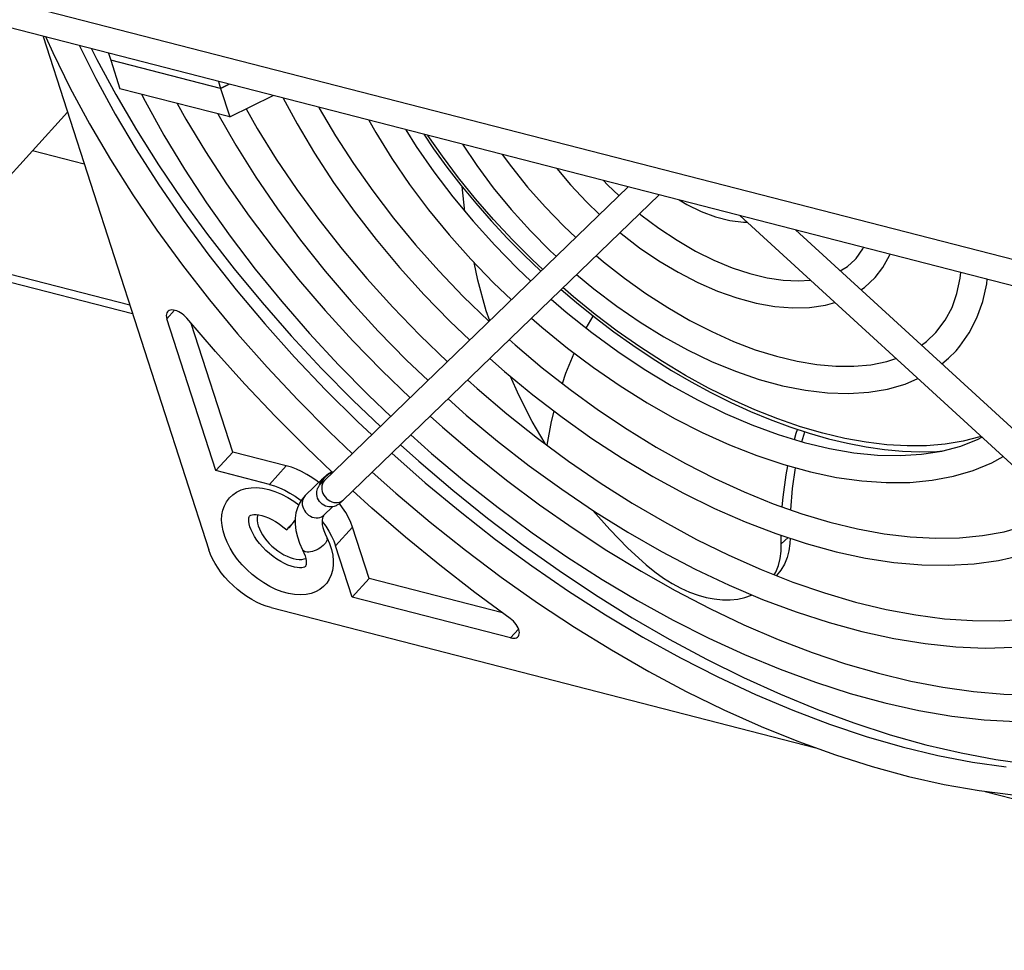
# Model space of a CAD drawing. Extents: x -4139 to -1089, y -1564 to 1941.
# Tile 22 of 160: x -2143 to -2078, y -1429 to -1367. Entities that reach past the tile are written whole.
import ezdxf

# ---------------------------------------------------------------- set-up
doc = ezdxf.new("R2010")
doc.units = 0
doc.header["$LTSCALE"] = 23.1
for name, color, linetype in [('E_FENGSHANZHAO_D120_2_10_1', 7, 'CONTINUOUS'), ('E_FENGSHANZHAO_D120_2_1_1_', 7, 'CONTINUOUS'), ('E_FENGSHANZHAO_D120_2_2_1_', 7, 'CONTINUOUS'), ('E_FENGSHANZHAO_D120_2_3_1_', 7, 'CONTINUOUS'), ('E_FENGSHANZHAO_D120_2_4_1_', 7, 'CONTINUOUS'), ('E_FENGSHANZHAO_D120_2_6_1_', 7, 'CONTINUOUS'), ('E_FENGSHANZHAO_D120_2_7_1_', 7, 'CONTINUOUS'), ('E_FENGSHANZHAO_D120_2_8_1_', 7, 'CONTINUOUS'), ('E_FENGSHANZHAO_D120_2_9_1_', 7, 'CONTINUOUS'), ('FAN_ADDA_AD1224UB-F51_4_1_', 7, 'CONTINUOUS'), ('SE5M_BASE_FAN_A_3_1_1_AM_0', 7, 'CONTINUOUS'), ('SE5M_GND_A_3_11_1_AM_0', 7, 'CONTINUOUS'), ('SE5M_GND_A_3_15_1_AM_0', 7, 'CONTINUOUS'), ('SE5M_GND_A_3_1_1_AM_0', 7, 'CONTINUOUS')]:
    doc.layers.add(name, color=color, linetype=linetype)

msp = doc.modelspace()

# ---------------------------------------------------------------- linework, layer by layer
at = {"layer": 'E_FENGSHANZHAO_D120_2_10_1', "color": 7}
for points in [[(-2141.36, -1368.165), (-2140.901, -1369.196), (-2139.735, -1371.563), (-2138.455, -1373.935), (-2137.064, -1376.305), (-2135.567, -1378.667), (-2133.967, -1381.014), (-2132.27, -1383.34), (-2130.48, -1385.637), (-2128.602, -1387.902), (-2126.64, -1390.127), (-2124.602, -1392.305), (-2122.492, -1394.433), (-2120.967, -1395.883)], [(-2139.122, -1368.741), (-2138.039, -1370.924), (-2136.754, -1373.286), (-2135.355, -1375.648), (-2133.847, -1378.005), (-2132.232, -1380.349), (-2130.516, -1382.673), (-2128.704, -1384.971), (-2126.801, -1387.234), (-2124.813, -1389.457), (-2122.746, -1391.633), (-2120.604, -1393.756), (-2119.67, -1394.629)], [(-2118.352, -1395.858), (-2116.128, -1397.815), (-2113.806, -1399.738), (-2111.438, -1401.584), (-2109.03, -1403.347), (-2106.589, -1405.021), (-2104.124, -1406.601), (-2101.64, -1408.084), (-2099.147, -1409.463), (-2096.652, -1410.736), (-2094.16, -1411.9), (-2091.68, -1412.949), (-2089.221, -1413.883), (-2086.789, -1414.697), (-2084.391, -1415.39), (-2082.034, -1415.96), (-2079.725, -1416.406), (-2077.471, -1416.727)], [(-2119.642, -1397.106), (-2118.078, -1398.51), (-2115.787, -1400.448), (-2113.447, -1402.314), (-2111.065, -1404.101), (-2108.648, -1405.805), (-2106.202, -1407.421), (-2103.734, -1408.944), (-2101.25, -1410.371), (-2098.756, -1411.697), (-2096.26, -1412.919), (-2093.769, -1414.033), (-2091.288, -1415.037), (-2088.825, -1415.926), (-2086.384, -1416.7), (-2083.975, -1417.355), (-2081.605, -1417.889), (-2079.279, -1418.3), (-2077.003, -1418.588)]]:
    msp.add_lwpolyline(points, dxfattribs=at)
at = {"layer": 'E_FENGSHANZHAO_D120_2_1_1_', "color": 7}
msp.add_lwpolyline([(-2099.239, -1379.003), (-2098.73, -1379.304), (-2097.771, -1379.766), (-2096.809, -1380.123), (-2095.866, -1380.364), (-2094.955, -1380.482), (-2094.724, -1380.479)], dxfattribs=at)
at = {"layer": 'E_FENGSHANZHAO_D120_2_2_1_', "color": 7}
for points in [[(-2107.357, -1376.914), (-2106.459, -1377.997), (-2105.401, -1379.133), (-2104.523, -1379.977)], [(-2104.264, -1377.709), (-2104.002, -1377.988), (-2103.226, -1378.723)], [(-2101.863, -1379.909), (-2101.772, -1379.986), (-2100.586, -1380.878), (-2099.372, -1381.685), (-2098.144, -1382.398), (-2096.917, -1383.009), (-2095.704, -1383.513), (-2094.522, -1383.904), (-2093.383, -1384.181), (-2092.302, -1384.342), (-2091.285, -1384.388), (-2090.513, -1384.332)], [(-2103.166, -1381.17), (-2103.091, -1381.234), (-2101.86, -1382.18), (-2100.593, -1383.043), (-2099.301, -1383.816), (-2097.995, -1384.492), (-2096.688, -1385.063), (-2095.389, -1385.523), (-2094.114, -1385.867), (-2092.871, -1386.088), (-2091.68, -1386.185), (-2090.552, -1386.154), (-2089.5, -1385.998), (-2088.886, -1385.821)], [(-2087.522, -1382.957), (-2087.462, -1382.888), (-2087.019, -1382.25), (-2086.979, -1382.157)], [(-2088.515, -1383.721), (-2088.025, -1383.42), (-2087.522, -1382.957)], [(-2086.189, -1384.167), (-2085.675, -1383.503), (-2085.233, -1382.698), (-2085.202, -1382.614)], [(-2087.138, -1384.981), (-2086.896, -1384.822), (-2086.189, -1384.167)]]:
    msp.add_lwpolyline(points, dxfattribs=at)
at = {"layer": 'E_FENGSHANZHAO_D120_2_3_1_', "color": 7}
for points in [[(-2113.636, -1375.298), (-2112.692, -1376.716), (-2111.591, -1378.197), (-2110.399, -1379.646), (-2109.125, -1381.051), (-2107.778, -1382.405), (-2107.395, -1382.755)], [(-2110.995, -1375.978), (-2110.393, -1376.804), (-2109.309, -1378.15), (-2108.147, -1379.464), (-2106.912, -1380.736), (-2106.099, -1381.502)], [(-2104.75, -1382.702), (-2104.266, -1383.119), (-2102.872, -1384.212), (-2101.445, -1385.23), (-2099.994, -1386.166), (-2098.531, -1387.012), (-2097.066, -1387.763), (-2095.608, -1388.415), (-2094.169, -1388.963), (-2092.76, -1389.404), (-2091.39, -1389.736), (-2090.069, -1389.958), (-2088.803, -1390.07), (-2087.603, -1390.071), (-2086.472, -1389.962), (-2085.417, -1389.743), (-2084.821, -1389.541)], [(-2082.15, -1387.826), (-2081.531, -1387.009), (-2081.082, -1386.159), (-2080.751, -1385.223), (-2080.539, -1384.214), (-2080.505, -1383.823)], [(-2106.051, -1383.96), (-2104.898, -1384.923), (-2103.384, -1386.07), (-2101.835, -1387.133), (-2100.259, -1388.104), (-2098.667, -1388.977), (-2097.07, -1389.745), (-2095.477, -1390.403), (-2093.9, -1390.945), (-2092.349, -1391.368), (-2090.834, -1391.667), (-2089.365, -1391.839), (-2087.957, -1391.883), (-2086.62, -1391.797), (-2085.365, -1391.584), (-2084.2, -1391.247), (-2083.353, -1390.884)], [(-2080.815, -1389.032), (-2080.563, -1388.74), (-2079.932, -1387.846), (-2079.421, -1386.853), (-2079.034, -1385.768), (-2078.776, -1384.591), (-2078.745, -1384.276)], [(-2083.116, -1388.661), (-2082.774, -1388.421), (-2082.15, -1387.826)], [(-2081.766, -1389.896), (-2081.31, -1389.532), (-2080.815, -1389.032)]]:
    msp.add_lwpolyline(points, dxfattribs=at)
at = {"layer": 'E_FENGSHANZHAO_D120_2_4_1_', "color": 7}
for p, q in [((-2055.626, -1416.256), (-2095.203, -1380.041)), ((-2054.411, -1414.928), (-2091.493, -1380.995)), ((-2122.887, -1397.495), (-2124.106, -1398.675)), ((-2123.152, -1397.976), (-2122.819, -1397.498)), ((-2122.956, -1397.802), (-2122.957, -1397.803)), ((-2124.106, -1398.675), (-2124.201, -1398.772)), ((-2122.284, -1399.416), (-2122.855, -1399.968)), ((-2122.897, -1400.019), (-2122.934, -1400.089)), ((-2122.868, -1399.982), (-2122.897, -1400.019)), ((-2122.855, -1399.968), (-2122.868, -1399.982)), ((-2125.186, -1400.773), (-2125.043, -1400.608)), ((-2124.883, -1400.464), (-2125.057, -1400.658)), ((-2125.043, -1400.608), (-2124.871, -1400.411)), ((-2124.778, -1400.347), (-2124.883, -1400.464)), ((-2124.871, -1400.411), (-2124.777, -1400.306))]:
    msp.add_line(p, q, dxfattribs=at)
at = {"layer": 'E_FENGSHANZHAO_D120_2_4_1_', "color": 2}
for p, q in [((-2123.038, -1397.67), (-2122.968, -1397.575)), ((-2122.968, -1397.575), (-2122.939, -1397.545)), ((-2122.736, -1397.396), (-2122.819, -1397.498)), ((-2123.152, -1397.976), (-2123.069, -1397.873)), ((-2123.091, -1397.777), (-2123.038, -1397.67)), ((-2123.069, -1397.873), (-2122.965, -1397.781)), ((-2122.965, -1397.781), (-2122.859, -1397.713)), ((-2122.907, -1397.788), (-2122.96, -1397.896)), ((-2122.837, -1397.694), (-2122.907, -1397.788)), ((-2122.808, -1397.664), (-2122.837, -1397.694)), ((-2124.206, -1398.799), (-2124.259, -1398.907)), ((-2124.135, -1398.704), (-2124.206, -1398.799))]:
    msp.add_line(p, q, dxfattribs=at)
at = {"layer": 'E_FENGSHANZHAO_D120_2_4_1_', "color": 7}
for points in [[(-2102.616, -1378.133), (-2122.844, -1397.699), (-2122.876, -1397.729), (-2122.902, -1397.753), (-2122.922, -1397.772), (-2122.939, -1397.787), (-2122.95, -1397.797), (-2122.956, -1397.802)], [(-2100.571, -1378.66), (-2121.604, -1399.003), (-2121.646, -1399.044), (-2121.684, -1399.079)], [(-2122.694, -1397.32), (-2122.727, -1397.348), (-2122.761, -1397.379), (-2122.799, -1397.413), (-2122.84, -1397.451), (-2122.887, -1397.495)], [(-2122.582, -1397.235), (-2122.624, -1397.264), (-2122.66, -1397.292), (-2122.694, -1397.32)], [(-2122.211, -1397.087), (-2122.222, -1397.088), (-2122.317, -1397.11), (-2122.401, -1397.139), (-2122.473, -1397.171), (-2122.533, -1397.204), (-2122.582, -1397.235)], [(-2129.134, -1398.821), (-2128.925, -1398.622), (-2128.664, -1398.441), (-2128.368, -1398.299), (-2128.045, -1398.201), (-2127.705, -1398.148), (-2127.342, -1398.139), (-2126.947, -1398.176), (-2126.533, -1398.262), (-2126.114, -1398.395), (-2125.692, -1398.571), (-2125.271, -1398.79), (-2124.865, -1399.043), (-2124.537, -1399.28)], [(-2121.684, -1399.079), (-2121.719, -1399.111), (-2121.75, -1399.139), (-2121.78, -1399.165), (-2121.809, -1399.19), (-2121.839, -1399.214), (-2121.871, -1399.238), (-2121.907, -1399.264), (-2121.947, -1399.29), (-2121.993, -1399.316), (-2122.048, -1399.344), (-2122.111, -1399.37), (-2122.184, -1399.394), (-2122.264, -1399.413), (-2122.35, -1399.425), (-2122.442, -1399.429), (-2122.542, -1399.422), (-2122.648, -1399.403), (-2122.76, -1399.367), (-2122.871, -1399.315), (-2122.978, -1399.245), (-2123.075, -1399.16), (-2123.156, -1399.064), (-2123.224, -1398.957), (-2123.279, -1398.836), (-2123.315, -1398.713), (-2123.331, -1398.6), (-2123.333, -1398.497), (-2123.325, -1398.401), (-2123.309, -1398.314), (-2123.285, -1398.233), (-2123.258, -1398.163), (-2123.23, -1398.104), (-2123.203, -1398.054), (-2123.177, -1398.012), (-2123.152, -1397.976)], [(-2122.76, -1404.594), (-2122.885, -1404.72), (-2123.131, -1404.912), (-2123.409, -1405.066), (-2123.711, -1405.178), (-2124.043, -1405.25), (-2124.414, -1405.278), (-2124.81, -1405.258), (-2125.216, -1405.189), (-2125.63, -1405.074), (-2126.049, -1404.913), (-2126.465, -1404.713), (-2126.866, -1404.479), (-2127.253, -1404.215), (-2127.622, -1403.924), (-2127.972, -1403.609), (-2128.298, -1403.272), (-2128.598, -1402.917), (-2128.868, -1402.547), (-2129.103, -1402.168), (-2129.303, -1401.779), (-2129.46, -1401.393), (-2129.57, -1401.022), (-2129.638, -1400.661), (-2129.663, -1400.304), (-2129.643, -1399.962), (-2129.581, -1399.647), (-2129.478, -1399.354), (-2129.333, -1399.082), (-2129.134, -1398.821)], [(-2124.201, -1398.772), (-2124.315, -1398.909), (-2124.49, -1399.178), (-2124.628, -1399.478), (-2124.724, -1399.81), (-2124.777, -1400.176), (-2124.779, -1400.569), (-2124.729, -1400.985), (-2124.627, -1401.414), (-2124.477, -1401.846), (-2124.28, -1402.279)], [(-2124.095, -1403.386), (-2124.119, -1403.408), (-2124.162, -1403.431), (-2124.233, -1403.455), (-2124.338, -1403.473), (-2124.475, -1403.478), (-2124.639, -1403.465), (-2124.827, -1403.431), (-2125.034, -1403.374), (-2125.257, -1403.294), (-2125.492, -1403.189), (-2125.736, -1403.059), (-2125.986, -1402.905), (-2126.235, -1402.729), (-2126.479, -1402.533), (-2126.713, -1402.322), (-2126.933, -1402.098), (-2127.134, -1401.866), (-2127.314, -1401.63), (-2127.47, -1401.394), (-2127.599, -1401.167), (-2127.702, -1400.949), (-2127.779, -1400.746), (-2127.83, -1400.56), (-2127.857, -1400.397), (-2127.863, -1400.262), (-2127.853, -1400.159), (-2127.834, -1400.088), (-2127.815, -1400.049), (-2127.801, -1400.03)], [(-2127.801, -1400.03), (-2127.796, -1400.025), (-2127.768, -1400.002), (-2127.719, -1399.978), (-2127.634, -1399.954), (-2127.515, -1399.939), (-2127.364, -1399.939), (-2127.187, -1399.96), (-2126.991, -1400.003), (-2126.779, -1400.068), (-2126.554, -1400.156), (-2126.321, -1400.268), (-2126.081, -1400.401), (-2125.836, -1400.559), (-2125.585, -1400.743), (-2125.334, -1400.953)], [(-2122.934, -1400.089), (-2122.964, -1400.183), (-2122.981, -1400.302), (-2122.983, -1400.445), (-2122.967, -1400.61), (-2122.93, -1400.797), (-2122.87, -1401.004), (-2122.785, -1401.227), (-2122.675, -1401.465)], [(-2125.057, -1400.658), (-2125.198, -1400.813), (-2125.252, -1400.87), (-2125.293, -1400.914), (-2125.32, -1400.941), (-2125.333, -1400.953), (-2125.334, -1400.953)], [(-2125.334, -1400.953), (-2125.331, -1400.948), (-2125.316, -1400.927), (-2125.285, -1400.89), (-2125.242, -1400.838), (-2125.186, -1400.773)], [(-2122.675, -1401.465), (-2122.492, -1401.87), (-2122.359, -1402.262), (-2122.273, -1402.642), (-2122.235, -1403.002), (-2122.239, -1403.334), (-2122.284, -1403.647), (-2122.372, -1403.949), (-2122.501, -1404.232), (-2122.673, -1404.491), (-2122.76, -1404.594)], [(-2124.28, -1402.279), (-2124.185, -1402.483), (-2124.113, -1402.679), (-2124.064, -1402.861), (-2124.038, -1403.022), (-2124.032, -1403.155), (-2124.042, -1403.257), (-2124.059, -1403.323), (-2124.078, -1403.364), (-2124.095, -1403.386)]]:
    msp.add_lwpolyline(points, dxfattribs=at)
at = {"layer": 'E_FENGSHANZHAO_D120_2_4_1_', "color": 2}
for points in [[(-2122.269, -1397.143), (-2122.388, -1397.173), (-2122.515, -1397.229), (-2122.632, -1397.303), (-2122.736, -1397.396)], [(-2123.131, -1397.945), (-2123.125, -1397.895), (-2123.091, -1397.777)], [(-2122.96, -1397.896), (-2122.994, -1398.014), (-2123.008, -1398.139), (-2123.002, -1398.268), (-2122.975, -1398.399), (-2122.929, -1398.527), (-2122.864, -1398.65), (-2122.783, -1398.764), (-2122.687, -1398.868)], [(-2124.259, -1398.907), (-2124.293, -1399.024), (-2124.306, -1399.149), (-2124.3, -1399.279), (-2124.273, -1399.409), (-2124.227, -1399.537), (-2124.162, -1399.66), (-2124.081, -1399.775), (-2123.985, -1399.878), (-2123.876, -1399.968), (-2123.758, -1400.042), (-2123.633, -1400.098), (-2123.504, -1400.135), (-2123.374, -1400.152), (-2123.247, -1400.148), (-2123.126, -1400.124), (-2123.014, -1400.08)], [(-2122.687, -1398.868), (-2122.578, -1398.957), (-2122.46, -1399.031), (-2122.334, -1399.087), (-2122.205, -1399.124), (-2122.076, -1399.141), (-2121.949, -1399.137), (-2121.828, -1399.113), (-2121.716, -1399.07), (-2121.615, -1399.007), (-2121.556, -1398.958)], [(-2123.014, -1400.08), (-2122.913, -1400.018), (-2122.855, -1399.968)], [(-2122.675, -1401.465), (-2122.658, -1401.508), (-2122.652, -1401.579), (-2122.666, -1401.657), (-2122.7, -1401.741), (-2122.753, -1401.827), (-2122.824, -1401.915)], [(-2122.824, -1401.915), (-2122.911, -1402.002), (-2123.011, -1402.085), (-2123.124, -1402.163), (-2123.245, -1402.234), (-2123.372, -1402.296), (-2123.501, -1402.348), (-2123.63, -1402.387), (-2123.755, -1402.415), (-2123.873, -1402.428), (-2123.982, -1402.428), (-2124.078, -1402.415), (-2124.159, -1402.388), (-2124.224, -1402.348), (-2124.27, -1402.297), (-2124.28, -1402.279)]]:
    msp.add_lwpolyline(points, dxfattribs=at)
at = {"layer": 'E_FENGSHANZHAO_D120_2_6_1_', "color": 7}
for points in [[(-2119.867, -1373.695), (-2119.409, -1374.521), (-2118.338, -1376.252), (-2117.165, -1377.968), (-2115.896, -1379.66), (-2114.537, -1381.319), (-2113.097, -1382.938), (-2111.581, -1384.508), (-2110.387, -1385.65)], [(-2117.414, -1374.326), (-2116.718, -1375.441), (-2115.555, -1377.124), (-2114.291, -1378.787), (-2112.935, -1380.422), (-2111.494, -1382.017), (-2109.976, -1383.563), (-2109.09, -1384.395)], [(-2107.751, -1385.604), (-2106.744, -1386.475), (-2105.049, -1387.824), (-2103.314, -1389.09), (-2101.549, -1390.268), (-2099.764, -1391.349), (-2097.972, -1392.329), (-2096.18, -1393.201), (-2094.4, -1393.961), (-2092.643, -1394.606), (-2090.918, -1395.132), (-2089.236, -1395.537), (-2087.605, -1395.819), (-2086.034, -1395.977), (-2084.531, -1396.013), (-2083.104, -1395.924), (-2081.759, -1395.713), (-2080.501, -1395.378), (-2079.335, -1394.919), (-2079.09, -1394.785)], [(-2109.049, -1386.86), (-2108.355, -1387.473), (-2106.66, -1388.854), (-2104.921, -1390.157), (-2103.149, -1391.376), (-2101.35, -1392.506), (-2099.534, -1393.539), (-2097.709, -1394.472), (-2095.885, -1395.298), (-2094.071, -1396.013), (-2092.274, -1396.614), (-2090.505, -1397.097), (-2088.773, -1397.458), (-2087.087, -1397.695), (-2085.455, -1397.806), (-2083.889, -1397.791), (-2082.396, -1397.65), (-2080.986, -1397.384), (-2079.666, -1396.996), (-2078.442, -1396.488), (-2077.687, -1396.069)]]:
    msp.add_lwpolyline(points, dxfattribs=at)
at = {"layer": 'E_FENGSHANZHAO_D120_2_7_1_', "color": 7}
for points in [[(-2125.563, -1372.229), (-2124.648, -1373.94), (-2123.491, -1375.89), (-2122.225, -1377.829), (-2120.857, -1379.747), (-2119.393, -1381.638), (-2117.838, -1383.493), (-2116.2, -1385.305), (-2114.486, -1387.067), (-2113.161, -1388.333)], [(-2123.201, -1372.837), (-2123.169, -1372.898), (-2122.086, -1374.74), (-2120.898, -1376.578), (-2119.611, -1378.404), (-2118.231, -1380.209), (-2116.763, -1381.985), (-2115.213, -1383.724), (-2113.589, -1385.419), (-2111.896, -1387.063), (-2111.871, -1387.085)], [(-2110.533, -1388.295), (-2110.143, -1388.647), (-2108.337, -1390.165), (-2106.487, -1391.61), (-2104.601, -1392.977), (-2102.685, -1394.258), (-2100.75, -1395.449), (-2098.805, -1396.544), (-2096.856, -1397.539), (-2094.913, -1398.43), (-2092.985, -1399.213), (-2091.081, -1399.884), (-2089.209, -1400.443), (-2087.375, -1400.886), (-2085.589, -1401.212), (-2083.858, -1401.42), (-2082.19, -1401.51), (-2080.588, -1401.483), (-2079.06, -1401.337), (-2077.613, -1401.073), (-2076.25, -1400.692), (-2074.976, -1400.193), (-2073.833, -1399.596)], [(-2111.827, -1389.547), (-2110.858, -1390.408), (-2108.959, -1391.975), (-2107.013, -1393.463), (-2105.029, -1394.866), (-2103.016, -1396.179), (-2100.982, -1397.396), (-2098.933, -1398.511), (-2096.88, -1399.52), (-2094.833, -1400.418), (-2092.797, -1401.2), (-2090.781, -1401.865), (-2088.794, -1402.408), (-2086.846, -1402.825), (-2084.946, -1403.116), (-2083.099, -1403.278), (-2081.316, -1403.31), (-2079.608, -1403.213), (-2077.981, -1402.986), (-2076.44, -1402.632), (-2074.993, -1402.152), (-2073.651, -1401.552), (-2072.454, -1400.857)]]:
    msp.add_lwpolyline(points, dxfattribs=at)
at = {"layer": 'E_FENGSHANZHAO_D120_2_8_1_', "color": 7}
for points in [[(-2129.922, -1373.274), (-2128.727, -1375.36), (-2127.393, -1377.487), (-2125.953, -1379.597), (-2124.413, -1381.684), (-2122.777, -1383.741), (-2121.052, -1385.76), (-2119.245, -1387.733), (-2117.361, -1389.655), (-2115.934, -1391.015)], [(-2128.034, -1372.947), (-2127.293, -1374.251), (-2126.03, -1376.281), (-2124.664, -1378.303), (-2123.199, -1380.307), (-2121.642, -1382.286), (-2119.997, -1384.233), (-2118.271, -1386.141), (-2116.47, -1388.002), (-2114.645, -1389.768)], [(-2113.309, -1390.98), (-2112.67, -1391.557), (-2110.686, -1393.238), (-2108.655, -1394.845), (-2106.584, -1396.372), (-2104.482, -1397.816), (-2102.357, -1399.169), (-2100.216, -1400.427), (-2098.068, -1401.585), (-2095.921, -1402.64), (-2093.781, -1403.587)], [(-2114.605, -1392.234), (-2113.392, -1393.315), (-2111.321, -1395.04), (-2109.202, -1396.688), (-2107.043, -1398.251), (-2104.851, -1399.725), (-2102.634, -1401.104), (-2100.401, -1402.384), (-2098.157, -1403.558), (-2095.913, -1404.624), (-2093.676, -1405.576), (-2091.453, -1406.411), (-2089.252, -1407.127), (-2087.082, -1407.719), (-2084.952, -1408.185), (-2082.868, -1408.524), (-2080.837, -1408.734), (-2078.87, -1408.813), (-2076.974, -1408.761)], [(-2093.781, -1403.587), (-2091.659, -1404.424), (-2089.562, -1405.147), (-2087.498, -1405.754), (-2085.472, -1406.243), (-2083.494, -1406.614), (-2081.571, -1406.864), (-2079.709, -1406.994), (-2077.914, -1407.003), (-2076.191, -1406.891), (-2074.548, -1406.659), (-2072.989, -1406.307), (-2071.517, -1405.834), (-2070.14, -1405.243), (-2068.864, -1404.534), (-2068.622, -1404.364)]]:
    msp.add_lwpolyline(points, dxfattribs=at)
at = {"layer": 'E_FENGSHANZHAO_D120_2_9_1_', "color": 7}
for points in [[(-2134.99, -1371.97), (-2134.757, -1372.432), (-2133.504, -1374.689), (-2132.14, -1376.942), (-2130.669, -1379.183), (-2129.096, -1381.406), (-2127.427, -1383.603), (-2125.666, -1385.767), (-2123.819, -1387.893), (-2121.892, -1389.973), (-2119.892, -1392.001), (-2118.411, -1393.411)], [(-2132.616, -1372.581), (-2132.046, -1373.615), (-2130.746, -1375.777), (-2129.342, -1377.933), (-2127.839, -1380.075), (-2126.241, -1382.197), (-2124.554, -1384.292), (-2122.782, -1386.352), (-2120.931, -1388.372), (-2119.007, -1390.344), (-2117.12, -1392.163)], [(-2115.787, -1393.377), (-2114.965, -1394.122), (-2112.86, -1395.916), (-2110.708, -1397.638), (-2108.515, -1399.282), (-2106.29, -1400.845), (-2104.038, -1402.32), (-2101.768, -1403.704), (-2099.486, -1404.991), (-2097.2, -1406.178), (-2094.918, -1407.261), (-2092.646, -1408.238), (-2090.392, -1409.104), (-2088.164, -1409.857), (-2085.969, -1410.496), (-2083.812, -1411.018), (-2081.701, -1411.423), (-2079.643, -1411.709), (-2077.644, -1411.876), (-2075.709, -1411.923)], [(-2117.084, -1394.632), (-2115.693, -1395.876), (-2113.508, -1397.712), (-2111.274, -1399.473), (-2108.999, -1401.152), (-2106.691, -1402.744), (-2104.355, -1404.246), (-2101.999, -1405.651), (-2099.63, -1406.956), (-2097.255, -1408.156), (-2094.882, -1409.247), (-2092.519, -1410.226), (-2090.172, -1411.09), (-2087.847, -1411.836), (-2085.553, -1412.461), (-2083.299, -1412.962), (-2081.09, -1413.339), (-2078.933, -1413.588), (-2076.835, -1413.71)]]:
    msp.add_lwpolyline(points, dxfattribs=at)
at = {"layer": 'FAN_ADDA_AD1224UB-F51_4_1_', "color": 7}
for p, q in [((-2141.542, -1368.118), (-2130.52, -1402.28)), ((-2148.372, -1382.496), (-2139.915, -1373.16)), ((-2138.802, -1376.61), (-2142.239, -1375.725)), ((-2113.477, -1379.768), (-2113.669, -1378.115)), ((-2130.044, -1397.01), (-2133.305, -1386.902)), ((-2128.923, -1395.773), (-2131.684, -1387.213)), ((-2091.076, -1395.084), (-2090.872, -1394.43)), ((-2130.044, -1397.01), (-2128.923, -1395.773)), ((-2125.362, -1396.689), (-2128.923, -1395.773)), ((-2126.483, -1397.926), (-2130.044, -1397.01)), ((-2119.858, -1404.193), (-2120.96, -1400.778)), ((-2092.444, -1401.883), (-2092.439, -1401.318)), ((-2120.979, -1405.43), (-2122.081, -1402.016)), ((-2120.979, -1405.43), (-2119.858, -1404.193)), ((-2110.973, -1406.479), (-2119.858, -1404.193)), ((-2110.44, -1408.142), (-2120.979, -1405.43)), ((-2126.376, -1406.129), (-2090.13, -1415.455)), ((-2078.871, -1418.352), (-2037.766, -1428.928))]:
    msp.add_line(p, q, dxfattribs=at)
at = {"layer": 'FAN_ADDA_AD1224UB-F51_4_1_', "color": 2}
for p, q in [((-2132.796, -1386.34), (-2133.305, -1386.902)), ((-2105.417, -1387.531), (-2104.945, -1386.726)), ((-2126.483, -1397.926), (-2125.362, -1396.689)), ((-2120.96, -1400.778), (-2122.081, -1402.016)), ((-2092.444, -1401.883), (-2091.977, -1401.471)), ((-2110.44, -1408.142), (-2109.906, -1407.553))]:
    msp.add_line(p, q, dxfattribs=at)
at = {"layer": 'FAN_ADDA_AD1224UB-F51_4_1_', "color": 7}
for points in [[(-2138.311, -1368.949), (-2137.968, -1369.648), (-2136.705, -1371.993), (-2135.334, -1374.337), (-2133.859, -1376.67), (-2132.283, -1378.992), (-2130.605, -1381.299), (-2128.834, -1383.583), (-2126.974, -1385.834), (-2125.032, -1388.047), (-2123.011, -1390.217), (-2120.92, -1392.335), (-2119.098, -1394.076)], [(-2116.219, -1374.634), (-2115.57, -1375.591), (-2114.68, -1376.816), (-2113.742, -1378.026), (-2112.759, -1379.219), (-2111.732, -1380.39), (-2110.665, -1381.538), (-2109.561, -1382.659), (-2108.423, -1383.75)], [(-2111.834, -1387.05), (-2112.057, -1386.372), (-2112.616, -1384.333), (-2112.872, -1383.171)], [(-2107.081, -1384.956), (-2106.052, -1385.834), (-2104.827, -1386.821), (-2103.579, -1387.767), (-2102.312, -1388.671), (-2101.029, -1389.529), (-2099.732, -1390.341), (-2098.427, -1391.102), (-2097.115, -1391.813), (-2095.799, -1392.47), (-2094.484, -1393.072), (-2093.173, -1393.616), (-2091.869, -1394.102), (-2090.574, -1394.528), (-2089.293, -1394.893), (-2088.03, -1395.194), (-2086.788, -1395.432), (-2085.568, -1395.606), (-2084.376, -1395.713), (-2083.217, -1395.755), (-2082.092, -1395.731), (-2081.706, -1395.699)], [(-2133.255, -1386.435), (-2133.27, -1386.453), (-2133.311, -1386.522), (-2133.335, -1386.603), (-2133.342, -1386.695), (-2133.332, -1386.794), (-2133.305, -1386.902)], [(-2131.972, -1386.877), (-2132.069, -1386.77), (-2132.172, -1386.673), (-2132.284, -1386.583), (-2132.4, -1386.505), (-2132.519, -1386.439), (-2132.637, -1386.386), (-2132.753, -1386.349), (-2132.863, -1386.327), (-2132.967, -1386.321), (-2133.061, -1386.33), (-2133.144, -1386.356), (-2133.214, -1386.397), (-2133.255, -1386.435)], [(-2122.305, -1397.107), (-2124.013, -1395.481), (-2126.098, -1393.392), (-2128.122, -1391.259), (-2130.08, -1389.088), (-2131.972, -1386.877)], [(-2108.152, -1395.215), (-2109.007, -1393.737), (-2109.895, -1391.994), (-2110.451, -1390.743)], [(-2091.563, -1394.935), (-2091.441, -1394.508), (-2091.354, -1394.271)], [(-2117.768, -1395.294), (-2116.555, -1396.388), (-2114.288, -1398.318), (-2111.972, -1400.177), (-2109.612, -1401.96), (-2107.216, -1403.661), (-2104.792, -1405.275), (-2102.347, -1406.798), (-2099.888, -1408.224), (-2097.421, -1409.551), (-2094.953, -1410.775), (-2092.489, -1411.894), (-2090.036, -1412.903), (-2087.601, -1413.801), (-2085.191, -1414.584), (-2082.813, -1415.25), (-2080.472, -1415.798), (-2078.177, -1416.227), (-2075.933, -1416.534), (-2073.746, -1416.719), (-2071.622, -1416.781), (-2069.567, -1416.722), (-2068.183, -1416.594)], [(-2123.205, -1397.803), (-2123.318, -1397.713), (-2123.653, -1397.478), (-2123.995, -1397.266), (-2124.34, -1397.079), (-2124.685, -1396.92), (-2125.025, -1396.79), (-2125.362, -1396.689)], [(-2092.369, -1399.43), (-2092.322, -1398.767), (-2092.121, -1397.286), (-2091.997, -1396.689)], [(-2091.809, -1399.628), (-2091.689, -1398.19), (-2091.481, -1396.83)], [(-2126.483, -1397.926), (-2126.146, -1398.027), (-2125.806, -1398.157), (-2125.461, -1398.317), (-2125.116, -1398.504), (-2124.774, -1398.716), (-2124.439, -1398.951), (-2124.375, -1399.001)], [(-2110.473, -1406.847), (-2112.831, -1405.11), (-2115.151, -1403.308), (-2117.436, -1401.438), (-2119.677, -1399.508), (-2120.941, -1398.363)], [(-2120.96, -1400.778), (-2121.079, -1400.456), (-2121.228, -1400.131), (-2121.407, -1399.804), (-2121.615, -1399.477), (-2121.818, -1399.197)], [(-2127.272, -1399.95), (-2127.285, -1399.993), (-2127.305, -1400.151), (-2127.301, -1400.322), (-2127.274, -1400.502), (-2127.223, -1400.693)], [(-2101.418, -1403.286), (-2102.659, -1402.143), (-2103.849, -1400.931), (-2104.981, -1399.654), (-2105.009, -1399.619)], [(-2127.223, -1400.693), (-2127.149, -1400.889), (-2127.055, -1401.085), (-2126.94, -1401.284), (-2126.807, -1401.48), (-2126.656, -1401.672), (-2126.491, -1401.857), (-2126.314, -1402.032), (-2126.126, -1402.197), (-2125.929, -1402.349), (-2125.725, -1402.487), (-2125.517, -1402.608), (-2125.307, -1402.711), (-2125.1, -1402.794), (-2124.897, -1402.857), (-2124.701, -1402.898), (-2124.514, -1402.917), (-2124.339, -1402.914), (-2124.178, -1402.889), (-2124.066, -1402.852)], [(-2122.982, -1400.377), (-2122.969, -1400.393), (-2122.736, -1400.715), (-2122.528, -1401.041), (-2122.349, -1401.369), (-2122.2, -1401.693), (-2122.081, -1402.016)], [(-2091.855, -1401.511), (-2091.867, -1401.859), (-2091.935, -1402.343), (-2092.056, -1402.802), (-2092.232, -1403.232), (-2092.465, -1403.63), (-2092.75, -1403.983), (-2092.758, -1403.991)], [(-2092.902, -1403.934), (-2092.802, -1403.756), (-2092.631, -1403.318), (-2092.517, -1402.854), (-2092.456, -1402.374), (-2092.444, -1401.883)], [(-2126.376, -1406.129), (-2126.693, -1406.034), (-2127.013, -1405.911), (-2127.338, -1405.761), (-2127.663, -1405.586), (-2127.985, -1405.386), (-2128.3, -1405.164), (-2128.606, -1404.923), (-2128.901, -1404.664), (-2129.18, -1404.39), (-2129.442, -1404.104), (-2129.684, -1403.808), (-2129.903, -1403.504), (-2130.098, -1403.197), (-2130.267, -1402.889), (-2130.408, -1402.583), (-2130.52, -1402.28)], [(-2101.418, -1403.286), (-2100.85, -1403.753), (-2100.273, -1404.169), (-2099.692, -1404.532), (-2099.113, -1404.842), (-2098.538, -1405.098), (-2097.974, -1405.301), (-2097.432, -1405.45), (-2096.898, -1405.551), (-2096.358, -1405.605), (-2095.832, -1405.606), (-2095.332, -1405.554), (-2094.859, -1405.451), (-2094.417, -1405.295), (-2094.38, -1405.276)], [(-2109.943, -1408.055), (-2109.924, -1408.032), (-2109.885, -1407.961), (-2109.862, -1407.88), (-2109.856, -1407.788), (-2109.867, -1407.688), (-2109.895, -1407.581), (-2109.939, -1407.471), (-2109.998, -1407.358), (-2110.071, -1407.246), (-2110.157, -1407.137), (-2110.254, -1407.033), (-2110.359, -1406.936), (-2110.473, -1406.847)], [(-2110.44, -1408.142), (-2110.327, -1408.163), (-2110.225, -1408.169), (-2110.131, -1408.157), (-2110.048, -1408.131), (-2109.979, -1408.088), (-2109.943, -1408.055)]]:
    msp.add_lwpolyline(points, dxfattribs=at)
at = {"layer": 'FAN_ADDA_AD1224UB-F51_4_1_', "color": 2}
for points in [[(-2108.298, -1383.629), (-2109.007, -1382.968), (-2110.317, -1381.659), (-2111.575, -1380.312), (-2112.775, -1378.931), (-2113.913, -1377.524), (-2114.982, -1376.098), (-2115.947, -1374.704)], [(-2079.148, -1394.732), (-2079.233, -1394.763), (-2080.349, -1395.05), (-2081.529, -1395.247), (-2082.768, -1395.354), (-2084.062, -1395.369), (-2085.406, -1395.293), (-2086.793, -1395.126), (-2088.22, -1394.87), (-2089.679, -1394.523), (-2091.166, -1394.089), (-2092.675, -1393.569), (-2094.199, -1392.965), (-2095.734, -1392.279), (-2097.272, -1391.514), (-2098.808, -1390.673), (-2100.337, -1389.759), (-2101.851, -1388.776), (-2103.345, -1387.728), (-2104.813, -1386.619), (-2106.249, -1385.453), (-2106.958, -1384.837)], [(-2106.993, -1391.215), (-2106.767, -1390.532), (-2106.218, -1389.185)], [(-2108.014, -1395.317), (-2107.712, -1393.744), (-2107.536, -1393.063)]]:
    msp.add_lwpolyline(points, dxfattribs=at)
at = {"layer": 'SE5M_BASE_FAN_A_3_1_1_AM_0', "color": 2}
msp.add_line((-2148.283, -1382.772), (-2135.775, -1385.99), dxfattribs=at)
at = {"layer": 'SE5M_BASE_FAN_A_3_1_1_AM_0', "color": 7}
msp.add_line((-2135.586, -1386.579), (-2148.093, -1383.36), dxfattribs=at)
at = {"layer": 'SE5M_GND_A_3_11_1_AM_0', "color": 7}
for p, q in [((-2137.189, -1369.238), (-2137.038, -1369.704)), ((-2129.73, -1371.584), (-2137.038, -1369.704)), ((-2129.88, -1371.119), (-2129.73, -1371.584)), ((-2129.73, -1371.584), (-2129.161, -1371.304))]:
    msp.add_line(p, q, dxfattribs=at)
at = {"layer": 'SE5M_GND_A_3_15_1_AM_0', "color": 7}
for p, q in [((-2129.73, -1371.584), (-2137.038, -1369.704)), ((-2137.038, -1369.704), (-2136.426, -1371.601)), ((-2129.161, -1371.304), (-2129.73, -1371.584)), ((-2129.118, -1373.481), (-2136.426, -1371.601)), ((-2129.73, -1371.584), (-2129.118, -1373.481)), ((-2129.118, -1373.481), (-2126.229, -1372.058))]:
    msp.add_line(p, q, dxfattribs=at)
at = {"layer": 'SE5M_GND_A_3_1_1_AM_0', "color": 7}
for p, q in [((-2000.592, -1402.645), (-2211.04, -1348.497)), ((-1999.98, -1404.542), (-2210.428, -1350.394))]:
    msp.add_line(p, q, dxfattribs=at)

doc.saveas('drawing.dxf')
